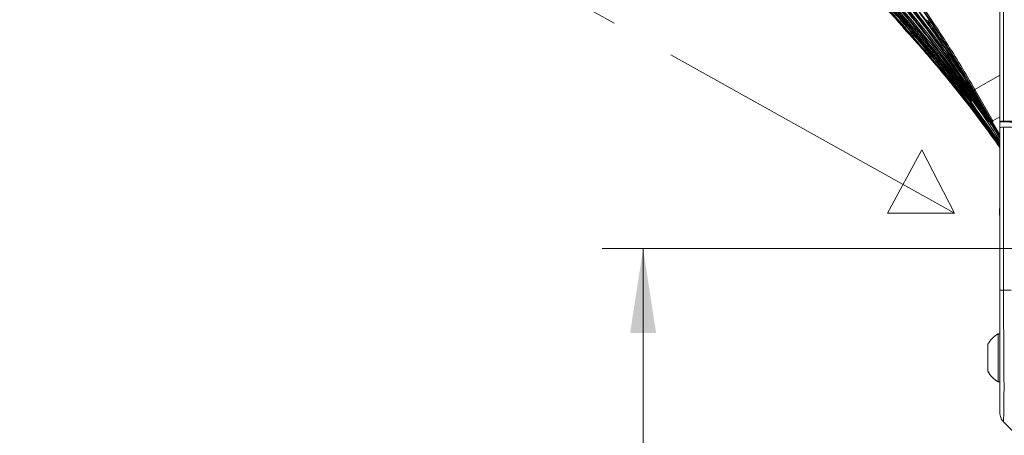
# Model space of a CAD drawing. Header units: millimetres. Extents: x 0 to 1118, y 0 to 864.
# Tile 42 of 256: x 200 to 238, y 266 to 283. Entities that reach past the tile are written whole.
import ezdxf

# ---------------------------------------------------------------- set-up
doc = ezdxf.new("R2010")
doc.units = ezdxf.units.MM
doc.linetypes.add('CENTERX2', pattern=[20.32, 12.7, -2.54, 2.54, -2.54])
doc.styles.add('SLDTEXTSTYLE3', font='TXT', dxfattribs={"width": 0.605})
doc.dimstyles.new('SLDDIMSTYLE1', dxfattribs={"dimtxt": 3.175, "dimasz": 3.302, "dimexe": 0, "dimexo": 0.0625, "dimgap": 0.79375, "dimtad": 0, "dimtih": 1, "dimtoh": 1, "dimdec": 1, "dimlfac": 4, "dimrnd": 1e-09, "dimzin": 4, "dimdsep": 46, "dimtxsty": 'SLDTEXTSTYLE3', "dimsah": 1, "dimcen": 0.09, "dimadec": 0, "dimazin": 1, "dimtfac": 1, "dimtofl": 0, "dimtmove": 0, "dimatfit": 3, "dimfxl": 1, "dimfrac": 2, "dimtolj": 1, "dimtzin": 12, "dimarcsym": 0})

# ---------------------------------------------------------------- blocks, each defined once
blk = doc.blocks.new('_D_10')
at = {"color": 7, "linetype": 'Continuous', "lineweight": 0}
for p, q in [((439.976, 273.712), (222.403, 273.712)), ((224.003, 273.712), (224.003, 239.774)), ((224.003, 200.962), (224.003, 234.901)), ((260.326, 200.962), (222.403, 200.962))]:
    blk.add_line(p, q, dxfattribs=at)
for points in [[(224.003, 273.712), (223.495, 270.41), (224.511, 270.41)], [(224.003, 200.962), (224.511, 204.264), (223.495, 204.264)]]:
    blk.add_solid(points, dxfattribs=at)
at = {"color": 7, "linetype": 'Continuous', "lineweight": 0, "insert": (218.546, 238.994), "char_height": 3.175, "attachment_point": 1, "style": 'SLDTEXTSTYLE3'}
blk.add_mtext('291.0', dxfattribs=at)

msp = doc.modelspace()

# ---------------------------------------------------------------- linework, layer by layer
at = {"color": 7, "linetype": 'CENTERX2', "lineweight": 0}
msp.add_line((236.179, 275.095), (187.286, 302.407), dxfattribs=at)
at = {"color": 7, "linetype": 'Continuous', "lineweight": 15}
for p, q in [((237.951, 278.687), (237.951, 284.858)), ((235.066, 282.664), (235.065, 282.664)), ((237.667, 278.648), (236.95, 279.889)), ((237.685, 278.713), (237.951, 278.861)), ((237.667, 278.648), (237.951, 278.156)), ((237.951, 278.687), (238.714, 278.687)), ((237.951, 278.675), (237.951, 278.687)), ((237.951, 278.675), (238.714, 278.648)), ((237.951, 278.451), (237.951, 278.675)), ((237.951, 272.088), (237.951, 278.451)), ((238.098, 278.694), (238.555, 278.702)), ((238.555, 278.465), (238.098, 278.457)), ((237.951, 271.937), (237.951, 272.088)), ((237.951, 270.378), (237.886, 270.378)), ((237.886, 270.378), (237.886, 268.503)), ((237.481, 269.969), (237.481, 268.913)), ((237.886, 268.503), (237.951, 268.503)), ((238.555, 266.484), (238.098, 266.941))]:
    msp.add_line(p, q, dxfattribs=at)
at = {"color": 9, "linetype": 'Continuous', "lineweight": 0}
for p, q in [((238.098, 284.858), (238.098, 278.694)), ((235.143, 282.615), (235.185, 282.56)), ((235.185, 282.56), (235.237, 282.589)), ((236.98, 279.934), (237.951, 280.495)), ((236.992, 279.914), (237.685, 278.713)), ((236.85, 279.243), (237.146, 278.862)), ((238.098, 278.457), (238.098, 272.088)), ((238.394, 272.087), (238.098, 272.087))]:
    msp.add_line(p, q, dxfattribs=at)
at = {"color": 7, "linetype": 'Continuous', "lineweight": 0}
for p, q in [((234.899, 277.569), (233.566, 275.095)), ((236.179, 275.095), (234.899, 277.569)), ((233.566, 275.095), (236.179, 275.095))]:
    msp.add_line(p, q, dxfattribs=at)
at = {"color": 9, "linetype": 'Continuous', "lineweight": 0, "flags": 128}
for points in [[(235.185, 282.56), (235.177, 282.554), (235.17, 282.549), (235.163, 282.544), (235.156, 282.539), (235.151, 282.535), (235.147, 282.533), (235.144, 282.531), (235.143, 282.53)], [(235.289, 282.326), (235.29, 282.327), (235.292, 282.329), (235.296, 282.331), (235.301, 282.335), (235.307, 282.339), (235.313, 282.344), (235.32, 282.349), (235.328, 282.354)], [(236.98, 279.934), (236.972, 279.93), (236.964, 279.925), (236.957, 279.921), (236.951, 279.917), (236.945, 279.914), (236.942, 279.912), (236.939, 279.911), (236.938, 279.91)]]:
    msp.add_lwpolyline(points, dxfattribs=at)
at = {"color": 7, "linetype": 'Continuous', "lineweight": 15, "flags": 128}
msp.add_lwpolyline([(236.755, 280.211), (237.11, 279.614), (237.11, 279.614), (237.11, 279.614)], dxfattribs=at)
at = {"color": 7, "linetype": 'Continuous', "lineweight": 15}
for centre, radius, start, end in [((235.167, 282.737), 0.125, 215.612, 297.0757), ((238.425, 269.441), 1.081, 119.8821, 150.7838), ((238.425, 269.441), 1.081, 209.2162, 240.1179)]:
    msp.add_arc(centre, radius, start, end, dxfattribs=at)
at = {"color": 9, "linetype": 'Continuous', "lineweight": 0}
msp.add_arc((235.161, 282.74), 0.122, 218.4276, 299.6331, dxfattribs=at)
at = {"color": 7, "linetype": 'Continuous', "lineweight": 15}
for centre, major_axis, ratio, start_param, end_param in [((237.712, 278.67), (0.0493, -0.0139), 0.951819, 2.378757, 3.914647), ((238.451, 278.687), (0.5, 0), 0.017455, 2.356194, 3.141593), ((238.451, 278.451), (0.5, 0), 0.017455, 2.356194, 3.141593)]:
    msp.add_ellipse(centre, major_axis=major_axis, ratio=ratio, start_param=start_param, end_param=end_param, dxfattribs=at)
for points, knots in [([(237.951, 277.669), (237.72, 277.99), (236.714, 279.394), (235.096, 281.354), (233.122, 283.553), (230.86, 285.894), (227.888, 288.676), (224.137, 291.811), (221.49, 293.705), (220.164, 294.653)], [0, 0, 0, 0, 0.04808, 0.209688, 0.308214, 0.406865, 0.604925, 0.802112, 1, 1, 1, 1]), ([(221.282, 293.957), (222.586, 292.988), (225.197, 291.045), (228.887, 287.848), (231.804, 285.009), (234.02, 282.622), (235.798, 280.538), (237.129, 278.902), (237.85, 277.833), (237.951, 277.683)], [0, 0, 0, 0, 0.208245, 0.417224, 0.625463, 0.730007, 0.834691, 0.976782, 1, 1, 1, 1]), ([(222.325, 293.398), (223.609, 292.403), (226.182, 290.409), (229.807, 287.14), (232.668, 284.242), (234.824, 281.802), (236.427, 279.857), (237.429, 278.48), (237.951, 277.763)], [0, 0, 0, 0, 0.21956, 0.439888, 0.659443, 0.769701, 0.880121, 1, 1, 1, 1]), ([(237.951, 277.775), (237.435, 278.488), (236.442, 279.858), (234.853, 281.794), (232.701, 284.238), (229.845, 287.141), (226.219, 290.421), (223.65, 292.419), (222.363, 293.42)], [0, 0, 0, 0, 0.119077, 0.228861, 0.338815, 0.559715, 0.779464, 1, 1, 1, 1]), ([(222.392, 293.459), (222.392, 293.459), (223.691, 292.483), (226.238, 290.451), (229.87, 287.188), (232.726, 284.281), (234.88, 281.835), (236.417, 279.967), (237.358, 278.671), (237.818, 278.036)], [0, 0, 0, 0, 0.000001, 0.222649, 0.446073, 0.668745, 0.78057, 0.89256, 1, 1, 1, 1]), ([(223.283, 292.969), (224.546, 291.947), (227.076, 289.901), (230.041, 287.113), (232.311, 284.782), (233.952, 282.975), (235.526, 281.103), (236.867, 279.39), (237.642, 278.275), (237.951, 277.83)], [0, 0, 0, 0, 0.23028, 0.461363, 0.576452, 0.691675, 0.807358, 0.92323, 1, 1, 1, 1]), ([(224.154, 292.667), (225.395, 291.618), (227.88, 289.517), (230.998, 286.452), (233.617, 283.609), (235.745, 281.008), (237.204, 279.114), (237.877, 278.039), (237.951, 277.921)], [0, 0, 0, 0, 0.240418, 0.481679, 0.646768, 0.812266, 0.979315, 1, 1, 1, 1]), ([(224.938, 292.49), (226.154, 291.413), (228.591, 289.255), (231.423, 286.342), (233.571, 283.912), (235.11, 282.039), (236.564, 280.092), (237.514, 278.757), (237.945, 278.053), (237.951, 278.042)], [0, 0, 0, 0, 0.249741, 0.50037, 0.624304, 0.748402, 0.873092, 0.998035, 1, 1, 1, 1]), ([(225.632, 292.437), (226.822, 291.331), (229.206, 289.116), (231.934, 286.166), (233.959, 283.754), (235.364, 281.952), (236.693, 280.088), (237.547, 278.803), (237.945, 278.135), (237.951, 278.124)], [0, 0, 0, 0, 0.257148, 0.515232, 0.635481, 0.755884, 0.876842, 0.998038, 1, 1, 1, 1]), ([(226.235, 292.506), (227.348, 291.419), (229.575, 289.245), (232.155, 286.329), (234.102, 283.901), (235.468, 282.054), (236.736, 280.183), (237.51, 278.92), (237.881, 278.278), (237.881, 278.278)], [0, 0, 0, 0, 0.253025, 0.506056, 0.632513, 0.75915, 0.879452, 0.999999, 1, 1, 1, 1]), ([(233.568, 283.038), (233.796, 282.791), (234.121, 282.438), (234.456, 282.056), (234.556, 281.942)], [0, 0, 0, 0, 0.700189, 1, 1, 1, 1]), ([(234.742, 283.308), (234.952, 283.005), (235.373, 282.399), (235.899, 281.601), (236.21, 281.101), (236.325, 280.915)], [0, 0, 0, 0, 0.385322, 0.770811, 1, 1, 1, 1]), ([(237.319, 278.537), (237.296, 278.568), (236.493, 279.677), (235.355, 281.055), (234.183, 282.348), (233.906, 282.654)], [0, 0, 0, 0, 0.021515, 0.768102, 1, 1, 1, 1]), ([(235.166, 282.498), (235.164, 282.501), (235.16, 282.506), (235.155, 282.514), (235.149, 282.522), (235.145, 282.527), (235.143, 282.53)], [0, 0, 0, 0, 0.2488423, 0.4981432, 0.7488373, 1, 1, 1, 1]), ([(235.203, 282.53), (235.198, 282.527), (235.189, 282.52), (235.178, 282.511), (235.17, 282.503), (235.167, 282.5), (235.166, 282.499), (235.166, 282.498), (235.166, 282.498)], [0, 0, 0, 0, 0.224806, 0.44959, 0.67497, 0.901316, 0.977058, 1, 1, 1, 1]), ([(235.207, 282.532), (235.206, 282.532), (235.205, 282.531), (235.204, 282.531), (235.203, 282.53), (235.203, 282.53), (235.203, 282.53)], [0, 0, 0, 0, 0.383221, 0.776102, 0.887882, 1, 1, 1, 1]), ([(235.313, 282.563), (235.294, 282.556), (235.259, 282.544), (235.223, 282.535), (235.207, 282.532)], [0, 0, 0, 0, 0.554935, 1, 1, 1, 1]), ([(236.95, 279.89), (236.95, 279.89), (236.948, 279.893), (236.945, 279.898), (236.941, 279.905), (236.939, 279.908), (236.938, 279.91)], [0, 0, 0, 0, 0.000629, 0.500315, 0.750157, 1, 1, 1, 1]), ([(237.939, 275.275), (237.94, 275.239), (237.95, 274.926), (237.951, 274.614), (237.951, 274.337)], [0, 0, 0, 0, 0.1157164, 1, 1, 1, 1]), ([(237.95, 275.275), (237.949, 275.275), (237.947, 275.275), (237.95, 275.275), (237.951, 275.275)], [0, 0, 0, 0, 0.74947, 1, 1, 1, 1]), ([(237.951, 267.295), (237.951, 267.305), (237.951, 267.325), (237.951, 267.493), (237.951, 267.785), (237.951, 268.2), (237.951, 268.714), (237.951, 269.318), (237.951, 270.021), (237.951, 270.787), (237.951, 271.486), (237.951, 271.923), (237.951, 272.088)], [0, 0, 0, 0, 0.092915, 0.185815, 0.294478, 0.403162, 0.500201, 0.608625, 0.717044, 0.825569, 0.934081, 1, 1, 1, 1])]:
    msp.add_open_spline(points, degree=3, knots=knots, dxfattribs=at)
at = {"color": 9, "linetype": 'Continuous', "lineweight": 0}
for points, knots in [([(237.951, 277.693), (237.855, 277.836), (237.138, 278.902), (235.815, 280.532), (234.042, 282.614), (231.829, 285.004), (228.915, 287.845), (225.223, 291.052), (222.613, 292.997), (221.306, 293.971)], [0, 0, 0, 0, 0.022156, 0.16479, 0.268897, 0.373149, 0.582519, 0.790888, 1, 1, 1, 1]), ([(223.363, 293.036), (223.363, 293.036), (224.64, 292.032), (227.143, 289.947), (230.113, 287.163), (232.379, 284.824), (234.015, 283.01), (235.52, 281.23), (236.435, 280.02), (236.858, 279.462)], [0, 0, 0, 0, 0.000001, 0.253972, 0.508827, 0.635853, 0.762875, 0.890593, 1, 1, 1, 1]), ([(237.951, 277.847), (237.648, 278.285), (236.885, 279.391), (235.559, 281.093), (233.994, 282.965), (232.353, 284.78), (230.086, 287.12), (227.124, 289.917), (224.598, 291.97), (223.333, 292.998)], [0, 0, 0, 0, 0.075628, 0.190794, 0.30616, 0.422045, 0.538071, 0.768618, 1, 1, 1, 1]), ([(237.951, 277.925), (237.825, 278.126), (237.27, 279.016), (236.149, 280.505), (234.643, 282.424), (233.046, 284.28), (230.835, 286.673), (227.936, 289.537), (225.457, 291.645), (224.215, 292.702)], [0, 0, 0, 0, 0.035189, 0.155356, 0.275759, 0.396765, 0.517932, 0.75852, 1, 1, 1, 1]), ([(224.245, 292.739), (224.245, 292.739), (225.502, 291.704), (227.959, 289.565), (231.061, 286.522), (233.623, 283.713), (235.683, 281.242), (236.922, 279.511), (237.528, 278.666)], [0, 0, 0, 0, 0.000001, 0.251603, 0.503179, 0.671161, 0.839228, 1, 1, 1, 1]), ([(237.951, 278.058), (237.938, 278.08), (237.509, 278.784), (236.572, 280.116), (235.138, 282.05), (233.611, 283.921), (232.239, 285.486), (230.738, 287.109), (229.098, 288.78), (227.083, 290.705), (225.693, 291.927), (225.007, 292.53)], [0, 0, 0, 0, 0.003863, 0.127039, 0.250481, 0.374594, 0.498884, 0.570931, 0.715043, 0.859339, 1, 1, 1, 1]), ([(225.038, 292.566), (225.038, 292.566), (226.271, 291.502), (228.677, 289.307), (231.696, 286.201), (234.166, 283.348), (236.094, 280.909), (237.229, 279.219), (237.765, 278.421)], [0, 0, 0, 0, 0.000001, 0.255862, 0.511689, 0.680226, 0.848851, 1, 1, 1, 1]), ([(237.951, 278.134), (237.935, 278.161), (237.536, 278.835), (236.692, 280.121), (235.386, 281.97), (233.997, 283.767), (232.409, 285.678), (230.492, 287.813), (228.223, 290.148), (226.547, 291.703), (225.709, 292.481)], [0, 0, 0, 0, 0.004964, 0.124209, 0.243704, 0.363827, 0.484115, 0.637598, 0.818638, 1, 1, 1, 1]), ([(225.741, 292.516), (225.741, 292.516), (226.946, 291.422), (229.299, 289.169), (232.075, 286.159), (234.184, 283.619), (235.602, 281.746), (236.553, 280.42), (236.979, 279.749), (237.042, 279.65)], [0, 0, 0, 0, 0.000001, 0.284479, 0.568911, 0.715054, 0.861189, 0.979345, 1, 1, 1, 1]), ([(235.143, 282.53), (234.332, 283.613), (232.71, 285.779), (230.552, 288.234), (229.235, 289.622), (228.85, 290.029)], [0, 0, 0, 0, 0.414197, 0.828376, 1, 1, 1, 1]), ([(236.938, 279.91), (236.566, 280.535), (236.072, 281.363), (235.283, 282.572), (234.876, 283.163), (234.603, 283.558)], [0, 0, 0, 0, 0.50342, 0.667688, 1, 1, 1, 1]), ([(234.633, 283.599), (234.839, 283.302), (235.251, 282.708), (235.847, 281.798), (236.427, 280.876), (236.796, 280.248), (236.98, 279.934)], [0, 0, 0, 0, 0.2492, 0.498502, 0.749185, 1, 1, 1, 1]), ([(235.289, 282.326), (235.264, 282.36), (235.224, 282.418), (235.183, 282.475), (235.166, 282.498)], [0, 0, 0, 0, 0.596331, 1, 1, 1, 1]), ([(235.185, 282.56), (235.187, 282.558), (235.191, 282.553), (235.196, 282.546), (235.202, 282.539), (235.205, 282.534), (235.207, 282.532)], [0, 0, 0, 0, 0.248436, 0.497489, 0.748427, 1, 1, 1, 1]), ([(235.203, 282.53), (235.211, 282.518), (235.229, 282.493), (235.258, 282.452), (235.291, 282.405), (235.316, 282.371), (235.328, 282.354)], [0, 0, 0, 0, 0.208139, 0.416278, 0.708139, 1, 1, 1, 1]), ([(237.734, 278.533), (237.347, 279.181), (236.576, 280.474), (235.717, 281.71), (235.289, 282.326)], [0, 0, 0, 0, 0.501296, 1, 1, 1, 1]), ([(235.328, 282.354), (235.544, 282.047), (235.967, 281.444), (236.37, 280.828), (236.568, 280.526)], [0, 0, 0, 0, 0.509923, 1, 1, 1, 1]), ([(236.98, 279.934), (236.981, 279.933), (236.983, 279.929), (236.986, 279.924), (236.989, 279.919), (236.991, 279.915), (236.992, 279.914)], [0, 0, 0, 0, 0.25, 0.5, 0.75, 1, 1, 1, 1]), ([(238.098, 272.088), (238.098, 271.91), (238.098, 271.445), (238.101, 270.692), (238.108, 269.871), (238.113, 269.106), (238.116, 268.455), (238.115, 267.902), (238.11, 267.459), (238.103, 267.152), (238.098, 266.973), (238.098, 266.952), (238.098, 266.941)], [0, 0, 0, 0, 0.065796, 0.172761, 0.282893, 0.389757, 0.499797, 0.596871, 0.703946, 0.814211, 0.906126, 1, 1, 1, 1])]:
    msp.add_open_spline(points, degree=3, knots=knots, dxfattribs=at)
for points in [[(236.992, 279.914), (236.987, 279.91), (236.976, 279.904), (236.962, 279.896), (236.952, 279.891), (236.951, 279.89), (236.95, 279.889)], [(238.098, 272.088), (238.076, 272.088), (238.032, 272.088), (237.987, 272.088), (237.957, 272.088), (237.953, 272.088), (237.951, 272.088)]]:
    msp.add_open_spline(points, degree=3, dxfattribs=at)
at = {"color": 7, "linetype": 'Continuous', "lineweight": 15}
msp.add_open_spline([(238.098, 266.941), (238.076, 266.965), (238.032, 267.014), (237.987, 267.102), (237.957, 267.196), (237.953, 267.262), (237.951, 267.295)], degree=3, dxfattribs=at)

# ---------------------------------------------------------------- dimensions: what is measured, and where the dimension line sits
at = {"color": 7, "linetype": 'Continuous', "lineweight": 0}
dim = msp.add_linear_dim(base=(224.003, 200.962), p1=(441.576, 273.712), p2=(261.926, 200.962), angle=90, dimstyle='SLDDIMSTYLE1', dxfattribs=at)
dim.commit()
dim.dimension.update_dxf_attribs({"geometry": '_D_10', "text_midpoint": (224.003, 237.337), "dimtype": 160})

doc.saveas('drawing.dxf')
